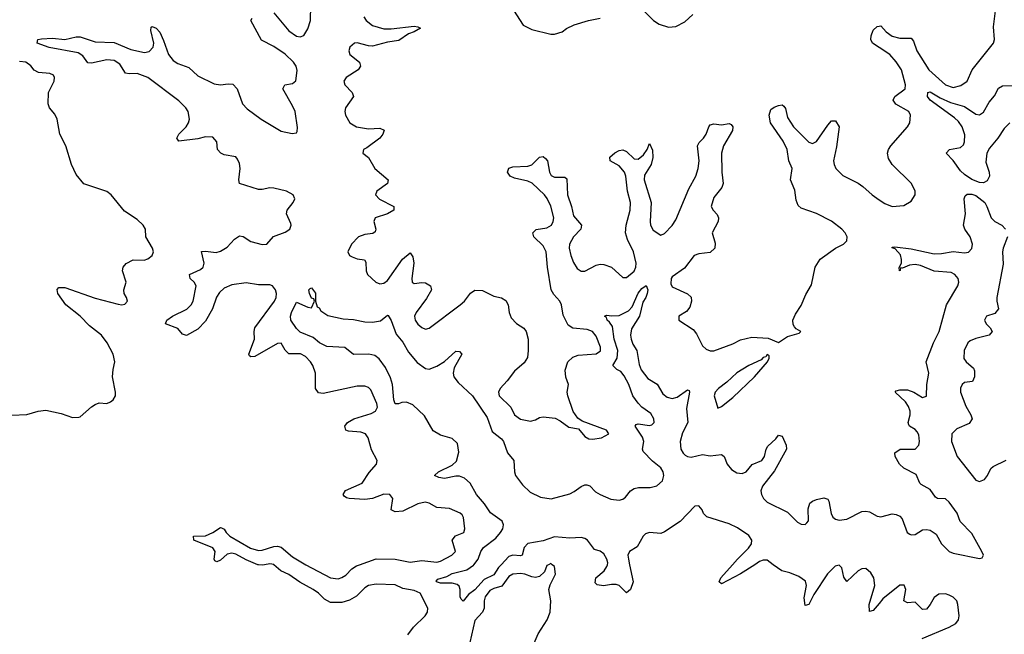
# Model space of a CAD drawing. Header units: inches. Extents: x 2473073 to 2657680, y 705365 to 849016.
# Tile 105 of 151: x 2555472 to 2560660, y 789633 to 792874. Entities that reach past the tile are written whole.
import ezdxf

# ---------------------------------------------------------------- set-up
doc = ezdxf.new("R2010")
doc.units = ezdxf.units.IN
doc.header["$MEASUREMENT"] = 0
for name, color, linetype in [('C5758', 7, 'Continuous'), ('C5759', 7, 'Continuous'), ('C5768', 7, 'Continuous'), ('C5769', 7, 'Continuous')]:
    doc.layers.add(name, color=color, linetype=linetype)

msp = doc.modelspace()

# ---------------------------------------------------------------- linework, layer by layer
at = {"layer": 'C5758', "color": 5}
for points, elevation in [([(2556762.3, 790000), (2556750, 789997.8), (2556730, 789998.9), (2556727.4, 790000)], 40), ([(2557516.3, 789630), (2557546.3, 789670), (2557607.7, 789730), (2557621, 789750), (2557622.6, 789770), (2557582, 789850), (2557550, 789864.2), (2557490, 789873.8), (2557450, 789893.7), (2557350, 789898), (2557310, 789890.7), (2557290, 789878.7), (2557246.6, 789833.4), (2557210, 789812.2), (2557170, 789801.3), (2557110, 789800.8), (2557077.7, 789817.7), (2557045.6, 789850), (2557018.1, 789870), (2556948.6, 789908.6), (2556890, 789948.2), (2556848.5, 789968.5), (2556810.7, 790000)], 40), ([(2556979.6, 790000), (2557110, 789930.6), (2557150, 789925.5), (2557170, 789931.7), (2557190, 789945.4), (2557221.9, 789978.1), (2557245.8, 789994.2), (2557262.5, 790000)], 40), ([(2558009.3, 790000), (2557995.1, 789984.9), (2557970, 789946.9), (2557918.8, 789921.2), (2557870, 789868.1), (2557836.8, 789843.2), (2557808, 789808), (2557797.6, 789817.6), (2557793.3, 789830), (2557792.4, 789870), (2557786.7, 789886.7), (2557776.5, 789896.5), (2557750, 789902.9), (2557690, 789902), (2557667.6, 789910), (2557666.8, 789913.2), (2557675.5, 789924.5), (2557722.9, 789937.1), (2557750, 789954), (2557827.3, 789972.7), (2557862.8, 789997.2), (2557865, 790000)], 20), ([(2558258.5, 790000), (2558250, 789995.1), (2558237.8, 789962.2), (2558210, 789937.2), (2558190, 789933), (2558170, 789935.2), (2558133.6, 789950), (2558110, 789953.6), (2558070, 789949.9), (2558050, 789938.1), (2558012.8, 789887.2), (2557970, 789874.3), (2557950, 789863.2), (2557925.3, 789830), (2557920.1, 789810), (2557919, 789770), (2557911.3, 789750), (2557870, 789706.6), (2557844.4, 789590)], 40), ([(2558167.7, 789550), (2558204, 789636), (2558251.6, 789710), (2558267.7, 789750), (2558270.7, 789810), (2558260.9, 789870), (2558267, 789893), (2558294.7, 789950), (2558289.3, 789990), (2558277.7, 790000)], 40), ([(2558685.7, 790000), (2558705.3, 789910), (2558690, 789869.5), (2558670, 789852), (2558631.3, 789890), (2558615.7, 789895.7), (2558590, 789896.2), (2558548.3, 789888.3), (2558514.2, 789894.2), (2558504.7, 789904.8), (2558507.6, 789930), (2558551.9, 789968.1), (2558566.4, 789990), (2558568.4, 790000)], 20), ([(2559345, 790000), (2559270, 789951.4), (2559170, 789898.7), (2559157.6, 789910), (2559167, 789930), (2559228.6, 790000)], 20), ([(2560000, 789795.1), (2559970, 789758.8), (2559950, 789752.7), (2559948.4, 789790), (2559977.5, 789890), (2559972.5, 789930), (2559957.2, 789957.2), (2559930, 789979.9), (2559910, 789978.7), (2559890, 789968.1), (2559830, 789911.3), (2559814.6, 789934.6), (2559804.3, 789984.3), (2559790, 789997.4), (2559768.4, 789991.6), (2559727.7, 789952.3), (2559657.2, 789842.8), (2559630, 789789.8), (2559610, 789784.5), (2559605.6, 789825.6), (2559617.2, 789890), (2559612.8, 789912.8), (2559577.4, 789937.4), (2559530, 789956.7), (2559487.8, 789967.8), (2559442.9, 790000)], 20)]:
    msp.add_lwpolyline(points, dxfattribs=dict(at, elevation=elevation))
at = {"layer": 'C5759', "color": 5}
for points, elevation in [([(2556810.5, 792910.5), (2556890, 792815.3), (2556930, 792787.6), (2556950, 792783.5), (2556969.1, 792790.9), (2556990, 792825.7), (2557003.4, 792870), (2557006.7, 792950)], 40), ([(2558058, 792950), (2558125.4, 792845.4), (2558170, 792822), (2558270, 792798), (2558290, 792798), (2558330, 792811), (2558352.5, 792827.5), (2558392.7, 792847.3), (2558469.5, 792870.5), (2558530, 792882.8)], 60), ([(2557286, 792890), (2557296.8, 792870), (2557330, 792842.9), (2557390, 792825.7), (2557430, 792825.5), (2557550, 792840.2), (2557570, 792837.6), (2557584, 792830), (2557550.8, 792810), (2557520.5, 792799.5), (2557470, 792764.1), (2557410, 792755), (2557330, 792735), (2557310, 792735.7), (2557250, 792751.5), (2557236, 792750), (2557211.3, 792730), (2557206.3, 792710), (2557211.2, 792691.2), (2557262.8, 792650), (2557267.9, 792630), (2557255.3, 792610), (2557191.6, 792570), (2557179.2, 792550), (2557184.7, 792530), (2557224.5, 792490), (2557230.2, 792470), (2557188.8, 792410), (2557185.5, 792390), (2557188.8, 792370), (2557211.1, 792330), (2557246, 792310), (2557310, 792299.4), (2557370, 792302.5), (2557392.3, 792292.3), (2557384.8, 792270), (2557369.3, 792250), (2557301.1, 792198.9), (2557283, 792190), (2557280.7, 792170), (2557310, 792148), (2557343.1, 792090), (2557412.9, 792030), (2557410.4, 792010), (2557353.2, 791970), (2557346, 791950), (2557367.5, 791927.5), (2557443.7, 791890), (2557443.7, 791870), (2557410, 791850.8), (2557344.2, 791830), (2557338, 791810), (2557349, 791770), (2557344.9, 791755.1), (2557333.3, 791746.7), (2557290, 791742.3), (2557256.5, 791730), (2557219.6, 791690), (2557201.6, 791650), (2557210.3, 791630.3), (2557223.7, 791623.7), (2557250, 791613.8), (2557288.5, 791608.5), (2557295.1, 791595.1), (2557296.9, 791550), (2557305.2, 791530), (2557347.6, 791490), (2557370, 791481.8), (2557390, 791485), (2557410, 791499.4), (2557488.2, 791611.8), (2557530, 791645.5), (2557543.8, 791623.8), (2557549.3, 791590), (2557537.7, 791510), (2557539.5, 791490), (2557550, 791482.4), (2557590, 791488.6), (2557610, 791486.5), (2557636.5, 791470), (2557641.2, 791450), (2557615.9, 791404), (2557560.9, 791330), (2557553, 791310), (2557556.1, 791290), (2557570, 791268.8), (2557590, 791250.3), (2557610, 791242.3), (2557630, 791248.1), (2557792.1, 791370), (2557814.8, 791390), (2557848.1, 791431.9), (2557870, 791447.1), (2557910, 791445.4), (2557970, 791416.9), (2558010, 791407.6), (2558034.1, 791394.1), (2558045.7, 791370), (2558050.3, 791330), (2558062, 791302), (2558090, 791272.4), (2558127.8, 791247.7), (2558141.3, 791230), (2558150.3, 791190), (2558152, 791130), (2558146.9, 791093.1), (2558130, 791064), (2558078.7, 791021.3), (2558041.3, 790970), (2558004.2, 790930), (2557995.3, 790910), (2557999.1, 790890), (2558059.6, 790830), (2558078.7, 790790), (2558110, 790767.3), (2558162.6, 790757.4), (2558190, 790764.9), (2558210, 790776.4), (2558230, 790779.5), (2558293, 790773), (2558319.5, 790759.5), (2558365.8, 790725.8), (2558416.1, 790716.1), (2558450, 790676.3), (2558470, 790664.2), (2558490, 790662.6), (2558538, 790670), (2558576, 790690), (2558564, 790710), (2558436.3, 790756.3), (2558412.2, 790772.2), (2558388.3, 790808.3), (2558360.9, 790890), (2558356, 790910), (2558364, 790950), (2558349.5, 790989.5), (2558345.7, 791025.7), (2558359.4, 791070), (2558386.2, 791093.8), (2558414, 791106), (2558510, 791112.7), (2558532, 791128), (2558532.8, 791147.2), (2558510, 791204.8), (2558489.7, 791230), (2558461.2, 791241.2), (2558387.2, 791247.2), (2558362.7, 791262.7), (2558335.3, 791315.3), (2558327.3, 791370), (2558318.7, 791390), (2558285.8, 791425.8), (2558273.1, 791450), (2558252.4, 791570), (2558246, 791650), (2558230, 791681.7), (2558181.1, 791730), (2558176.4, 791750), (2558192.8, 791767.2), (2558250, 791776.1), (2558273.6, 791790), (2558283.7, 791810), (2558286.4, 791830), (2558270.6, 791890.6), (2558251.5, 791931.5), (2558237.8, 791950), (2558172.3, 792012.3), (2558150, 792022.5), (2558079.1, 792039.1), (2558056.3, 792050), (2558041.7, 792070), (2558049, 792091), (2558070, 792099.1), (2558150, 792101.5), (2558171, 792109), (2558210, 792150.2), (2558230, 792153.2), (2558243.2, 792143.2), (2558252.5, 792130), (2558263, 792070), (2558272.8, 792052.8), (2558290, 792043.2), (2558344.4, 792044.4), (2558355, 792035), (2558358.6, 791950), (2558378.9, 791890), (2558390, 791839.5), (2558432.4, 791790), (2558428.4, 791770), (2558390, 791729), (2558368.9, 791690), (2558367.8, 791670), (2558375.6, 791630), (2558390, 791593.6), (2558410, 791562.8), (2558430, 791548.2), (2558450, 791549), (2558510, 791580.2), (2558530, 791585.2), (2558550, 791584), (2558590, 791568.8), (2558650, 791514.4), (2558670, 791514.6), (2558710, 791547.3), (2558719, 791570), (2558720.2, 791590), (2558706.7, 791650), (2558674.3, 791714.3), (2558663.5, 791750), (2558666.8, 791790), (2558688.9, 791870), (2558689.9, 791910), (2558674.9, 791970), (2558665.4, 792050), (2558658.3, 792070), (2558630, 792104.5), (2558584, 792130), (2558581.7, 792150), (2558607.9, 792172.1), (2558630, 792183.8), (2558650, 792187.6), (2558670, 792179.2), (2558710, 792140.6), (2558730, 792138.3), (2558759.1, 792160.9), (2558779.1, 792190), (2558790, 792221), (2558806.6, 792186.6), (2558808.3, 792148.3), (2558798.9, 792110), (2558764.8, 792055.2), (2558762.4, 792030), (2558799.4, 791910), (2558793.6, 791810), (2558796.3, 791790), (2558810, 791763.9), (2558850, 791737.6), (2558870, 791746.4), (2558910, 791788.9), (2558930, 791819.6), (2558997.1, 791982.9), (2559034.9, 792050), (2559047.3, 792090), (2559053, 792130), (2559043.5, 792210), (2559052.7, 792227.3), (2559075.8, 792250), (2559088.3, 792270), (2559102.6, 792310), (2559110, 792319.5), (2559130, 792325.2), (2559170, 792319.6), (2559210, 792326.4), (2559220.9, 792320.9), (2559230.2, 792310.2), (2559228.8, 792290), (2559180.2, 792210), (2559170.2, 792170.2), (2559171.8, 792070), (2559178.2, 792010), (2559171.2, 791988.8), (2559130, 791935.8), (2559116.1, 791890), (2559125.3, 791870), (2559146.7, 791846.7), (2559153.6, 791830), (2559152.2, 791810), (2559121.1, 791750), (2559136.3, 791696.3), (2559134.3, 791670), (2559110, 791646.8), (2559050, 791638.8), (2559025.7, 791630), (2558975.3, 791564.7), (2558910, 791518.7), (2558905, 791510), (2558902.2, 791482.2), (2558910, 791464.9), (2558990, 791428.8), (2559010.2, 791410.2), (2559012.6, 791390), (2559002.6, 791357.4), (2558984.8, 791335.2), (2558944.7, 791310), (2558946, 791290), (2559021.2, 791241.2), (2559038, 791218), (2559070, 791154.8), (2559090, 791136.3), (2559110, 791128), (2559130, 791128.5), (2559230, 791164.9), (2559270, 791185.2), (2559330, 791200.5), (2559415.3, 791195.3), (2559470, 791172), (2559517.2, 791202.8), (2559579, 791221), (2559588, 791230), (2559563.2, 791243.2), (2559554.2, 791254.2), (2559547.2, 791267.2), (2559545.1, 791290), (2559559.4, 791320.6), (2559590, 791366.8), (2559614.2, 791425.8), (2559644.7, 791475.3), (2559662.7, 791570), (2559690, 791610.6), (2559771.1, 791668.9), (2559812.8, 791690), (2559830, 791708.7), (2559832.7, 791730), (2559822.2, 791750), (2559803.5, 791770), (2559750, 791812.5), (2559670, 791852.9), (2559590, 791880.3), (2559574.3, 791894.3), (2559563, 791923), (2559555.7, 791975.7), (2559534, 792030), (2559543, 792090), (2559524.2, 792130), (2559516.8, 792190), (2559494.1, 792234.1), (2559428.7, 792330), (2559422, 792370), (2559430, 792400.5), (2559446.7, 792413.3), (2559470, 792421.3), (2559490, 792425.5), (2559499.2, 792419.2), (2559506.7, 792406.7), (2559518, 792358), (2559548.8, 792308.8), (2559630, 792228.9), (2559650, 792220.9), (2559670, 792232), (2559730, 792318.7), (2559750, 792340.3), (2559770, 792340.4), (2559790.2, 792310), (2559776.4, 792203.6), (2559759.5, 792130), (2559763.1, 792110), (2559773, 792090), (2559810, 792052.7), (2559890, 792013.1), (2559915.3, 791995.3), (2559963.1, 791950), (2560000, 791925.2)], 40), ([(2558750, 792932), (2558811.3, 792870), (2558842, 792850), (2558890, 792834.8), (2558930, 792838.8), (2558976.6, 792863.4), (2559018.4, 792901.6)], 60), ([(2557262.5, 790000), (2557350, 790030.6), (2557450, 790030.1), (2557530, 790013.4), (2557590, 790022.7), (2557670, 790012.6), (2557690, 790019.2), (2557748.2, 790050), (2557768.7, 790070), (2557749.8, 790130), (2557767.4, 790152.6), (2557812, 790170), (2557817.2, 790190), (2557809.8, 790249.8), (2557803.3, 790263.3), (2557792.5, 790272.5), (2557735.8, 790295.8), (2557670, 790301.9), (2557630, 790323.9), (2557609.2, 790329.2), (2557570, 790320.7), (2557490, 790281.9), (2557450, 790278), (2557429.6, 790290), (2557437.8, 790350), (2557422, 790370), (2557390, 790372.8), (2557330.1, 790349.9), (2557290, 790343.9), (2557208, 790350), (2557193.1, 790353.1), (2557182.3, 790362.3), (2557177, 790370), (2557189, 790391), (2557276, 790430), (2557313.2, 790486.8), (2557351.6, 790530), (2557356.2, 790550), (2557326.1, 790606.1), (2557308, 790670), (2557294.5, 790690), (2557270, 790698.8), (2557204, 790704), (2557189.6, 790710), (2557185.1, 790730), (2557199.7, 790750), (2557232.8, 790770), (2557323, 790797), (2557346.2, 790810), (2557356.4, 790830), (2557353.7, 790850), (2557322.3, 790922.3), (2557310, 790935), (2557290, 790942.4), (2557250, 790942), (2557070, 790902.3), (2557047, 790907), (2557029.8, 790929.8), (2557029.8, 791010), (2557016.1, 791050), (2557003.5, 791070), (2556978.1, 791098.1), (2556952.1, 791112.1), (2556890, 791112.7), (2556871, 791131), (2556850, 791168.7), (2556830, 791166.2), (2556710, 791098.9), (2556690, 791095.6), (2556682.4, 791102.4), (2556679.7, 791110), (2556708.5, 791190), (2556706.8, 791230), (2556710.5, 791250), (2556814.4, 791390), (2556823.8, 791410), (2556824.9, 791430), (2556819.6, 791450), (2556804, 791470), (2556790, 791476.6), (2556730, 791476.8), (2556665.8, 791485.8), (2556590, 791475.2), (2556550, 791458.7), (2556524.3, 791435.7), (2556508.9, 791411.1), (2556487, 791350), (2556450, 791285), (2556410, 791242.7), (2556350, 791208.4), (2556330, 791216.2), (2556305.6, 791245.6), (2556239.3, 791270), (2556246.6, 791290), (2556276.2, 791310), (2556353.1, 791346.9), (2556374.5, 791370), (2556385.7, 791390), (2556401, 791470), (2556390.7, 791490.7), (2556369.4, 791510), (2556367.3, 791530), (2556423.7, 791556.3), (2556438.9, 791570), (2556444.1, 791590), (2556428.9, 791651.1), (2556450, 791654.3), (2556506.6, 791646.6), (2556530, 791653.3), (2556565.2, 791674.8), (2556602.8, 791717.2), (2556630, 791734.4), (2556650, 791730.2), (2556690, 791704.5), (2556750, 791689.6), (2556773.6, 791690), (2556809.8, 791730.2), (2556870, 791753.8), (2556894.8, 791770), (2556901.5, 791790), (2556899.6, 791799.6), (2556877.6, 791850), (2556880.7, 791870), (2556912.3, 791910), (2556920.9, 791930), (2556912.7, 791950), (2556877.2, 791970), (2556810, 791986.4), (2556790, 791987.4), (2556750, 791978), (2556730, 791978.2), (2556630, 792009.7), (2556626.8, 792030), (2556634, 792090), (2556630, 792116), (2556619.7, 792139.7), (2556610, 792150.9), (2556550, 792161.8), (2556530.7, 792170.7), (2556514.3, 792190), (2556509.7, 792230), (2556490, 792254), (2556450, 792256.2), (2556410, 792245.7), (2556310, 792233.6), (2556299.1, 792250), (2556309.9, 792270.1), (2556349.7, 792310), (2556361.5, 792330), (2556365.7, 792350), (2556359.3, 792390), (2556346.6, 792410), (2556310, 792446.7), (2556146, 792570), (2556090, 792591.2), (2556048.9, 792588.9), (2556030, 792592.4), (2555999.9, 792639.9), (2555970, 792659.9), (2555930, 792663.4), (2555850, 792644.8), (2555830, 792646.6), (2555804.6, 792684.6), (2555779.1, 792699.1), (2555627.4, 792727.4), (2555564, 792750), (2555568, 792770), (2555586.6, 792773.4), (2555643.7, 792776.3), (2555710, 792770.2), (2555770, 792784.1), (2555790, 792784.3), (2555870, 792758.4), (2555970, 792753.3), (2556057.7, 792717.7), (2556130, 792700.6), (2556154, 792706), (2556174.7, 792730), (2556178.5, 792750), (2556162.1, 792817.9), (2556164.7, 792835.3), (2556170, 792838.3), (2556190, 792829.1), (2556210, 792808.9), (2556230, 792764.9), (2556255.1, 792690), (2556279.7, 792659.7), (2556304.2, 792644.2), (2556362.4, 792622.4), (2556410, 792578.2), (2556496.3, 792536.3), (2556530, 792530.1), (2556570, 792536.6), (2556594.1, 792534.1), (2556616.9, 792510), (2556646, 792430), (2556670, 792404.2), (2556743.5, 792350), (2556850, 792286.6), (2556906.6, 792273.4), (2556930, 792277.3), (2556934.6, 792285.4), (2556934.9, 792305.1), (2556922.5, 792390), (2556910, 792420.3), (2556858, 792510), (2556869.5, 792530), (2556910, 792537.2), (2556927.6, 792552.4), (2556933.7, 792606.3), (2556928.6, 792630), (2556914.5, 792650), (2556870, 792692.1), (2556810, 792732.3), (2556746.1, 792766.1), (2556689.8, 792870.2), (2556697.2, 792882.8)], 40), ([(2560000, 792727.2), (2559965.6, 792750), (2559957.5, 792770), (2559958.7, 792790), (2559970, 792818.5), (2559990, 792839.1), (2560000, 792840.7)], 40), ([(2555430, 790788.4), (2555510, 790793), (2555569.5, 790810.5), (2555610, 790815.5), (2555690, 790798), (2555750, 790777.1), (2555782.5, 790777.5), (2555790, 790779.1), (2555850, 790833), (2555870, 790845.5), (2555890, 790853.4), (2555930, 790850.8), (2555950, 790858.8), (2555964, 790870), (2555977.2, 790890), (2555977.2, 790910), (2555960.9, 790990), (2555963.7, 791030), (2555972.7, 791070), (2555963.7, 791110), (2555932.3, 791170), (2555902.7, 791210), (2555839.1, 791259.1), (2555790, 791311.3), (2555714.7, 791370), (2555673.2, 791430), (2555668.7, 791451.3), (2555678, 791462), (2555710, 791461.6), (2555870, 791405.4), (2555990, 791374), (2556010, 791370.3), (2556025.3, 791374.7), (2556040.5, 791390), (2556034.7, 791410), (2556021.6, 791430), (2556020.9, 791450), (2556032.7, 791490), (2556012.7, 791550), (2556017.2, 791570), (2556032.1, 791587.9), (2556070, 791607.3), (2556127, 791607), (2556146.9, 791613.1), (2556169.4, 791630), (2556176.2, 791650), (2556171.6, 791670), (2556135.6, 791730), (2556134, 791770), (2556122.7, 791790), (2556090, 791821.2), (2556024.1, 791864.1), (2555953.2, 791950), (2555930, 791969), (2555810, 792008.7), (2555770, 792058), (2555744, 792110), (2555715.3, 792210), (2555684, 792270), (2555669, 792350), (2555656, 792376), (2555628.7, 792410), (2555622, 792430), (2555624, 792490), (2555654, 792550), (2555654.7, 792570), (2555650, 792581.2), (2555630.9, 792590.9), (2555570, 792595.8), (2555548.6, 792608.6), (2555530, 792631.5), (2555504, 792650), (2555470, 792654.5)], 60), ([(2557865, 790000), (2557888.5, 790030), (2557902.5, 790070), (2557916.2, 790090), (2557979.9, 790140.1), (2558005.4, 790170), (2558017.6, 790190), (2558021.1, 790210), (2558013.5, 790230), (2557953.1, 790273.1), (2557920.6, 790320.6), (2557878, 790370), (2557845, 790430), (2557816.5, 790456.5), (2557790, 790466.1), (2557770, 790467.5), (2557710, 790453.8), (2557679.5, 790459.5), (2557658, 790470), (2557678, 790490), (2557750, 790525), (2557773.2, 790546.8), (2557785.6, 790594.4), (2557778.4, 790638.4), (2557750, 790666.1), (2557690, 790683.3), (2557650, 790706.7), (2557605.5, 790785.5), (2557543.1, 790843.1), (2557510, 790857.5), (2557484.6, 790855.4), (2557467.9, 790847.9), (2557450, 790848.2), (2557442.4, 790870), (2557436.3, 790950), (2557424.8, 790984.8), (2557399.6, 791039.6), (2557366.1, 791086.1), (2557342.5, 791102.5), (2557310.7, 791110.7), (2557230, 791108.6), (2557184.8, 791144.8), (2557090, 791151.1), (2557051.5, 791170), (2557017.6, 791197.6), (2556950, 791226.2), (2556930, 791246), (2556900.9, 791290), (2556898, 791310), (2556904.2, 791330), (2556930, 791384.7), (2556990, 791358), (2557010, 791354), (2557026, 791390), (2557022, 791402), (2557010, 791406), (2556999, 791430), (2556995.3, 791450), (2557002.7, 791457.3), (2557010, 791461), (2557030, 791432), (2557030.3, 791390.3), (2557039.6, 791359.6), (2557050, 791354.8), (2557059.1, 791339.1), (2557094.9, 791314.9), (2557176.5, 791296.5), (2557230, 791293.8), (2557290, 791280.7), (2557330, 791279.7), (2557373.5, 791286.5), (2557410, 791315.5), (2557413.8, 791313.8), (2557430, 791287.7), (2557456.3, 791216.3), (2557490, 791174), (2557520.1, 791120.1), (2557566.9, 791066.9), (2557610, 791034.6), (2557630, 791031.7), (2557670, 791046.7), (2557710, 791071.3), (2557770, 791126.4), (2557790, 791123.8), (2557802.4, 791110), (2557761, 791039), (2557756.1, 791010), (2557760.2, 790990), (2557781.6, 790961.6), (2557857.4, 790890), (2557935.7, 790775.7), (2557962.3, 790702.3), (2558010, 790664.7), (2558022, 790650), (2558043.1, 790590), (2558075, 790550), (2558078.4, 790490), (2558085.1, 790470), (2558120.9, 790420.9), (2558161.9, 790381.9), (2558216.6, 790356.6), (2558272.6, 790347.4), (2558370, 790374.2), (2558394.3, 790385.7), (2558430, 790412.2), (2558450, 790421.2), (2558460.5, 790420.5), (2558475.6, 790415.6), (2558505.1, 790385.1), (2558530.3, 790370), (2558586.3, 790346.3), (2558630, 790340.1), (2558650, 790345.2), (2558664.6, 790355.4), (2558690.8, 790389.2), (2558710, 790402.6), (2558733, 790407), (2558793.3, 790406.7), (2558830, 790415.5), (2558858.2, 790441.8), (2558866.7, 790470), (2558863.1, 790490), (2558850.3, 790510.3), (2558806.2, 790546.2), (2558756.6, 790596.6), (2558752.9, 790610), (2558761.5, 790650), (2558753.1, 790673.1), (2558715.3, 790730), (2558720.7, 790739.3), (2558730, 790743.2), (2558790, 790734.2), (2558802.5, 790737.5), (2558815.3, 790750), (2558813.7, 790770), (2558797.5, 790797.5), (2558750, 790831.6), (2558730, 790852), (2558703.4, 790890), (2558682.4, 790950), (2558656.9, 790996.9), (2558638.7, 791018.7), (2558618, 791030), (2558596.5, 791050), (2558619.9, 791090), (2558624.1, 791130), (2558605.1, 791190), (2558595.5, 791255.6), (2558579.6, 791279.6), (2558566.9, 791290), (2558563.6, 791303.6), (2558554, 791310), (2558563.6, 791316.4), (2558591.9, 791311.9), (2558630, 791314.8), (2558680.5, 791339.5), (2558700, 791360), (2558730, 791431.7), (2558750, 791456), (2558772.1, 791472.1), (2558781.3, 791450), (2558777.4, 791430), (2558771.7, 791410), (2558755.4, 791384.6), (2558737, 791310), (2558696.1, 791243.9), (2558691.2, 791210), (2558693.4, 791190), (2558703.2, 791163.2), (2558724, 791130), (2558735.5, 791055.5), (2558746.9, 791026.9), (2558782.2, 790982.2), (2558831.5, 790951.5), (2558861.5, 790901.5), (2558883.9, 790883.9), (2558910, 790877.1), (2558935.9, 790884.1), (2558990, 790922.3), (2558998.8, 790918.8), (2559001.5, 790910), (2558984.7, 790824.7), (2558992.2, 790750), (2558964.8, 790695.2), (2558952.3, 790650), (2558955.6, 790610), (2558967.9, 790587.9), (2558978.5, 790578.5), (2558990, 790571.1), (2559010, 790567.8), (2559070, 790580.9), (2559110, 790573.7), (2559170, 790580.5), (2559184.2, 790570), (2559199.1, 790530), (2559222.7, 790502.7), (2559250, 790485), (2559278.7, 790481.3), (2559299.4, 790490), (2559331, 790529), (2559381.8, 790550), (2559395.7, 790570), (2559405, 790610), (2559414.8, 790625.2), (2559456.5, 790663.5), (2559470, 790682.4), (2559490, 790677.3), (2559511, 790630), (2559513.1, 790610), (2559450, 790494.5), (2559385.2, 790414.8), (2559377.5, 790390), (2559381, 790370), (2559391.7, 790350), (2559410.9, 790330), (2559516.9, 790276.9), (2559570, 790224.8), (2559590, 790214.1), (2559610, 790212.5), (2559620, 790220), (2559629.2, 790230.8), (2559626, 790294), (2559636.1, 790323.9), (2559650, 790335.9), (2559670, 790344.5), (2559710, 790353.1), (2559730, 790346), (2559735.9, 790335.9), (2559747.3, 790270), (2559756.8, 790250), (2559770, 790239.6), (2559790, 790234.9), (2559830, 790239.9), (2559910, 790281.2), (2559930, 790283.2), (2559950, 790278), (2559990, 790256.5), (2560000, 790254.3)], 20), ([(2559228.6, 790000), (2559255, 790030), (2559312.3, 790087.7), (2559327.8, 790110), (2559329.4, 790130), (2559314.3, 790154.3), (2559254.5, 790194.5), (2559210, 790215.4), (2559092.8, 790252.8), (2559075.7, 790270), (2559067.8, 790290), (2559050, 790311.3), (2559030, 790307.9), (2558951.6, 790228.4), (2558870, 790173.1), (2558850, 790164.8), (2558790, 790169.8), (2558770, 790162.2), (2558757.2, 790150), (2558725, 790095.1), (2558684.9, 790070), (2558676.9, 790050), (2558679.2, 790030), (2558685.7, 790000)], 20), ([(2556727.4, 790000), (2556665.8, 790025.8), (2556610, 790055.4), (2556590, 790060.7), (2556564.6, 790055.4), (2556530, 790023.5), (2556510, 790015.1), (2556500.4, 790020.4), (2556496.3, 790030), (2556502, 790070), (2556489.1, 790089.1), (2556389.2, 790130), (2556388, 790150), (2556450, 790153), (2556489.6, 790170), (2556530, 790196.4), (2556535.3, 790195.3), (2556550, 790188.2), (2556559.1, 790170), (2556579.7, 790150), (2556687.4, 790087.4), (2556730, 790075.7), (2556750, 790076.2), (2556810, 790096.6), (2556830, 790098.4), (2556850, 790092.8), (2556910, 790041.4), (2556970, 790005.1), (2556979.6, 790000)], 40), ([(2558568.4, 790000), (2558570.5, 790010), (2558565.9, 790030), (2558550, 790057.8), (2558530, 790070.7), (2558500, 790080), (2558463.7, 790130), (2558450, 790139.1), (2558430, 790144.3), (2558370, 790140.6), (2558290, 790147.6), (2558230, 790126.7), (2558148.6, 790111.4), (2558129.6, 790090.4), (2558120.3, 790050), (2558110, 790046), (2558070, 790049.9), (2558050, 790042.9), (2558009.3, 790000)], 20), ([(2556810.7, 790000), (2556810, 790000.6), (2556790, 790005), (2556762.3, 790000)], 40), ([(2558277.7, 790000), (2558270, 790006.6), (2558258.5, 790000)], 40), ([(2559442.9, 790000), (2559410, 790023.6), (2559390, 790024.7), (2559370, 790016.2), (2559345, 790000)], 20)]:
    msp.add_lwpolyline(points, dxfattribs=dict(at, elevation=elevation))
at = {"layer": 'C5759', "color": 5, "elevation": 40}
msp.add_lwpolyline([(2559410, 791108), (2559402.8, 791097.2), (2559390, 791092.7), (2559379.5, 791080.5), (2559313.4, 791050), (2559250, 791011.7), (2559197.5, 790962.5), (2559153.4, 790930), (2559137.3, 790910), (2559130.8, 790890), (2559150, 790826), (2559170, 790834.8), (2559230, 790881.6), (2559343.7, 790990), (2559413.2, 791070), (2559422, 791090), (2559422, 791102)], close=True, dxfattribs=at)
at = {"layer": 'C5768', "color": 5, "elevation": 20}
msp.add_lwpolyline([(2560227.7, 789610), (2560370, 789670.6), (2560405, 789690), (2560419.6, 789710), (2560422.5, 789730), (2560416.2, 789790), (2560409.4, 789810), (2560390, 789829.4), (2560370, 789840.1), (2560350, 789846.5), (2560315.3, 789844.7), (2560290, 789827), (2560270, 789789.8), (2560250, 789765.4), (2560230, 789764), (2560190, 789802), (2560150, 789798.3), (2560130, 789809.5), (2560140.9, 789870), (2560131.8, 789891.8), (2560110, 789891.8), (2560020.3, 789819.7), (2560000, 789795.1)], dxfattribs=at)
at = {"layer": 'C5769', "color": 5}
for points, elevation in [([(2560000, 792840.7), (2560010, 792842.3), (2560036.9, 792810), (2560070, 792787.4), (2560110, 792776.1), (2560170, 792777.8), (2560181.2, 792761.2), (2560199.9, 792710), (2560263.1, 792610), (2560350, 792530.1), (2560390, 792517.1), (2560431.9, 792528.1), (2560464.1, 792550), (2560490.7, 792610), (2560603.5, 792750), (2560608.7, 792770), (2560603.9, 792836.1), (2560615.9, 792935.9)], 40), ([(2560000, 791925.2), (2560030, 791904.9), (2560070, 791888.9), (2560130, 791894.4), (2560170, 791917.1), (2560189.7, 791950), (2560189.7, 791970), (2560171.2, 792010), (2560069.7, 792110), (2560050, 792142), (2560044.4, 792170), (2560049.8, 792190), (2560062.5, 792210), (2560149.7, 792310), (2560162, 792330), (2560165.3, 792370), (2560156.5, 792390), (2560088.2, 792428.2), (2560074.4, 792450), (2560083.1, 792470), (2560137.5, 792510), (2560139.9, 792530), (2560117.8, 792610), (2560090, 792652.6), (2560056.3, 792690), (2560000, 792727.2)], 40), ([(2560690, 792330.9), (2560659.8, 792300.2), (2560627, 792250), (2560582.6, 792197.4), (2560568.3, 792170), (2560563.5, 792123.5), (2560580.3, 792070), (2560582, 792050), (2560570, 792024.5), (2560550, 792013.6), (2560530, 792016.3), (2560490, 792031.1), (2560450, 792057.4), (2560430, 792077.4), (2560391.4, 792131.4), (2560354.7, 792170), (2560370.9, 792189.1), (2560430, 792199.7), (2560445.4, 792214.6), (2560451.2, 792230), (2560452.1, 792267.9), (2560438.6, 792310), (2560418.3, 792338.3), (2560397, 792357), (2560269.8, 792450), (2560255.8, 792470), (2560257.2, 792490), (2560270, 792493.8), (2560321.6, 792461.6), (2560377.4, 792437.4), (2560450, 792416.8), (2560510, 792376.6), (2560530, 792373.5), (2560550, 792386.2), (2560580.7, 792439.3), (2560607.8, 792472.2), (2560630, 792513), (2560650, 792525.9), (2560710, 792527.1)], 20), ([(2560000, 790254.3), (2560010, 790252.1), (2560070, 790268.1), (2560090, 790264.2), (2560110, 790255.2), (2560122.6, 790242.6), (2560148.1, 790170), (2560161.7, 790161.7), (2560170, 790157.6), (2560190, 790158.9), (2560230, 790183.7), (2560250, 790186.4), (2560270, 790181.4), (2560301.3, 790161.3), (2560329.4, 790109.4), (2560370, 790069.1), (2560390, 790061), (2560530, 790032.5), (2560543, 790037), (2560549.8, 790050), (2560541.7, 790070), (2560490, 790164.9), (2560428.1, 790228.1), (2560412.2, 790272.2), (2560370, 790330.5), (2560350, 790347.5), (2560308.7, 790348.7), (2560296.9, 790356.9), (2560270, 790395.9), (2560222.4, 790422.4), (2560214.8, 790430), (2560196.4, 790476.4), (2560130, 790509.8), (2560108.7, 790530), (2560085.7, 790570), (2560083, 790590), (2560110.7, 790609.3), (2560190, 790609.5), (2560209.9, 790630), (2560213.5, 790650), (2560210, 790685.1), (2560201.5, 790701.5), (2560190, 790713.7), (2560160.4, 790730), (2560157.1, 790737.1), (2560154.2, 790750), (2560164.9, 790790), (2560163.7, 790810), (2560155, 790835), (2560139.3, 790859.3), (2560084.7, 790910), (2560090, 790917.1), (2560110, 790923.1), (2560150, 790922.2), (2560183.1, 790910), (2560230, 790881.1), (2560250, 790888.9), (2560252.5, 790950), (2560261.7, 791010), (2560249, 791070), (2560287.9, 791170), (2560317.1, 791230), (2560356.4, 791370), (2560416.1, 791470), (2560420.5, 791490), (2560416.8, 791510), (2560399.8, 791530), (2560380.6, 791540.6), (2560290, 791547.7), (2560218.4, 791578.4), (2560190, 791583.7), (2560160.4, 791579.6), (2560123.6, 791563.6), (2560114, 791566), (2560111, 791551), (2560108, 791550), (2560106.8, 791566.8), (2560118.3, 791590), (2560119.2, 791610), (2560113.5, 791633.5), (2560085.6, 791665.6), (2560069.4, 791670.6), (2560070, 791674), (2560083.2, 791676.8), (2560170, 791666.5), (2560290, 791639.8), (2560330, 791640.5), (2560390, 791652.2), (2560450, 791645.4), (2560472.2, 791647.8), (2560490, 791668), (2560492.2, 791690), (2560480.3, 791730), (2560452.6, 791770), (2560444.7, 791790), (2560456.4, 791850), (2560449.6, 791930.3), (2560454, 791946), (2560465.3, 791954.7), (2560490, 791954.6), (2560510, 791947.4), (2560557.4, 791910), (2560569, 791890), (2560590.3, 791830), (2560610, 791810.3), (2560647.7, 791790), (2560666, 791770)], 20), ([(2560677.8, 791730), (2560654.7, 791670), (2560651.3, 791650), (2560655, 791585), (2560620.9, 791410), (2560620.9, 791390), (2560630.4, 791350), (2560610, 791324.7), (2560567.3, 791310), (2560555.5, 791290), (2560564.4, 791270), (2560585.5, 791250), (2560597.1, 791230), (2560581, 791210), (2560510, 791193.8), (2560479.7, 791180.3), (2560467.8, 791170), (2560449.5, 791130), (2560447.8, 791087.8), (2560459.5, 791070), (2560497.3, 791037.3), (2560502.4, 791022.4), (2560503.6, 790990), (2560493, 790967), (2560450, 790960.3), (2560438, 790950), (2560428.7, 790931.3), (2560429.6, 790910), (2560456.8, 790836.8), (2560483.9, 790790), (2560490.2, 790770), (2560475.6, 790744.4), (2560410, 790716.1), (2560383.8, 790690), (2560382.5, 790650), (2560412, 790570), (2560510, 790446.7), (2560530, 790439.3), (2560555.3, 790450), (2560571.8, 790470), (2560590, 790508.2), (2560601.2, 790518.8), (2560670, 790551.5)], 20)]:
    msp.add_lwpolyline(points, dxfattribs=dict(at, elevation=elevation))

doc.saveas('drawing.dxf')
